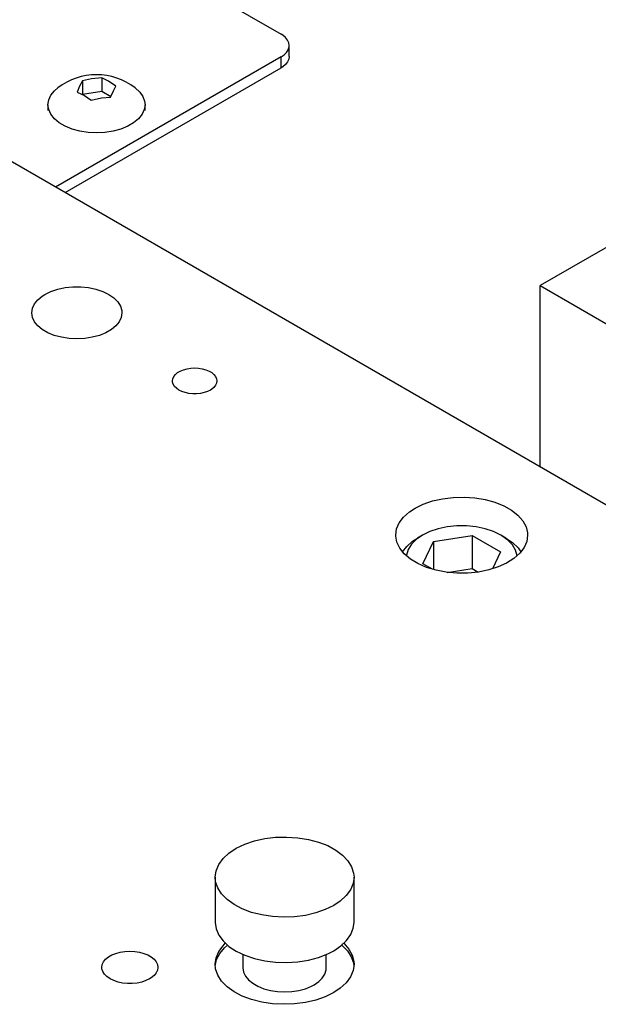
# Model space of a CAD drawing. Header units: inches. Extents: x 3 to 351, y 4 to 271.
# Tile 242 of 256: x 52.53 to 55.14, y 258.65 to 263.08. Entities that reach past the tile are written whole.
import ezdxf

# ---------------------------------------------------------------- set-up
doc = ezdxf.new("R2010")
doc.units = ezdxf.units.IN
doc.header["$LTSCALE"] = 0.5
doc.header["$MEASUREMENT"] = 0
doc.layers.add('DSS', color=7, linetype='Continuous')

msp = doc.modelspace()

# ---------------------------------------------------------------- linework, layer by layer
at = {"layer": 'DSS', "color": 176, "linetype": 'Continuous'}
for p, q in [((51.7663, 264.1326), (53.7108, 263.0099)), ((53.7182, 263.0053), (53.7108, 263.0099)), ((53.7307, 262.995), (53.7182, 263.0053)), ((53.7399, 262.9836), (53.7307, 262.995)), ((53.7455, 262.9714), (53.7399, 262.9836)), ((53.7474, 262.9589), (53.7455, 262.9714)), ((53.7248, 262.9175), (53.7357, 262.9284)), ((53.7357, 262.9284), (53.7432, 262.9402)), ((53.7432, 262.9402), (53.7469, 262.9526)), ((53.7469, 262.9526), (53.7474, 262.9589)), ((53.7474, 262.9099), (53.7474, 262.9589)), ((53.7108, 262.9079), (52.6961, 262.3221)), ((53.7108, 262.9079), (53.7248, 262.9175)), ((53.7399, 262.8852), (53.7307, 262.8738)), ((53.7455, 262.8974), (53.7399, 262.8852)), ((53.7474, 262.9099), (53.7455, 262.8974)), ((52.7385, 262.2976), (53.7108, 262.8589)), ((53.7182, 262.8635), (53.7108, 262.8589)), ((53.7307, 262.8738), (53.7182, 262.8635))]:
    msp.add_line(p, q, dxfattribs=at)
at = {"layer": 'DSS', "color": 9, "linetype": 'Continuous'}
for p, q in [((58.6606, 258.8785), (51.7309, 262.8793)), ((55.9382, 262.4915), (54.8775, 261.8791)), ((52.6751, 261.8527), (52.7057, 261.8629)), ((52.7057, 261.8629), (52.739, 261.8699)), ((52.739, 261.8699), (52.7739, 261.8735)), ((52.7739, 261.8735), (52.8093, 261.8735)), ((52.8093, 261.8735), (52.8441, 261.8699)), ((52.8441, 261.8699), (52.8774, 261.8629)), ((52.8774, 261.8629), (52.9081, 261.8527)), ((54.8775, 261.0626), (54.8775, 261.8791)), ((54.8775, 261.8791), (55.7614, 261.3688)), ((52.6007, 261.7968), (52.6157, 261.8153)), ((52.6157, 261.8153), (52.636, 261.832)), ((52.636, 261.832), (52.6479, 261.8396)), ((52.6479, 261.8396), (52.6751, 261.8527)), ((52.9081, 261.8527), (52.9352, 261.8396)), ((52.9352, 261.8396), (52.958, 261.8239)), ((52.958, 261.8239), (52.9757, 261.8062)), ((52.5884, 261.7567), (52.5915, 261.777)), ((52.5915, 261.777), (52.6007, 261.7968)), ((52.9757, 261.8062), (52.9878, 261.787)), ((52.9878, 261.787), (52.9939, 261.7669)), ((52.5915, 261.7363), (52.5884, 261.7567)), ((52.6007, 261.7165), (52.5915, 261.7363)), ((52.9916, 261.7363), (52.9824, 261.7165)), ((52.9947, 261.7567), (52.9916, 261.7363)), ((52.9939, 261.7669), (52.9947, 261.7567)), ((52.6157, 261.698), (52.6007, 261.7165)), ((52.636, 261.6813), (52.6157, 261.698)), ((52.661, 261.6668), (52.636, 261.6813)), ((52.9472, 261.6813), (52.9221, 261.6668)), ((52.9675, 261.698), (52.9472, 261.6813)), ((52.9824, 261.7165), (52.9675, 261.698)), ((52.69, 261.6551), (52.661, 261.6668)), ((52.7221, 261.6465), (52.69, 261.6551)), ((52.7563, 261.6412), (52.7221, 261.6465)), ((52.7916, 261.6394), (52.7563, 261.6412)), ((52.8268, 261.6412), (52.7916, 261.6394)), ((52.861, 261.6465), (52.8268, 261.6412)), ((52.8931, 261.6551), (52.861, 261.6465)), ((52.9221, 261.6668), (52.8931, 261.6551)), ((53.2716, 261.5007), (53.2875, 261.505)), ((53.2875, 261.505), (53.3044, 261.5076)), ((53.3044, 261.5076), (53.3219, 261.5085)), ((53.3219, 261.5085), (53.3393, 261.5076)), ((53.3393, 261.5076), (53.3563, 261.505)), ((53.3563, 261.505), (53.3721, 261.5007)), ((53.2214, 261.4505), (53.2229, 261.4605)), ((53.2229, 261.4605), (53.2275, 261.4703)), ((53.2275, 261.4703), (53.2349, 261.4795)), ((53.2349, 261.4795), (53.2449, 261.4878)), ((53.2449, 261.4878), (53.2573, 261.4949)), ((53.2573, 261.4949), (53.2716, 261.5007)), ((53.3721, 261.5007), (53.3865, 261.4949)), ((53.3865, 261.4949), (53.3989, 261.4878)), ((53.3989, 261.4878), (53.4089, 261.4795)), ((53.4089, 261.4795), (53.4163, 261.4703)), ((53.4163, 261.4703), (53.4209, 261.4605)), ((53.4209, 261.4605), (53.4224, 261.4505)), ((53.2218, 261.4454), (53.2214, 261.4505)), ((53.2248, 261.4355), (53.2218, 261.4454)), ((53.2308, 261.426), (53.2248, 261.4355)), ((53.2396, 261.4172), (53.2308, 261.426)), ((53.2508, 261.4094), (53.2396, 261.4172)), ((53.4089, 261.4215), (53.3989, 261.4132)), ((53.4163, 261.4306), (53.4089, 261.4215)), ((53.4209, 261.4404), (53.4163, 261.4306)), ((53.4224, 261.4505), (53.4209, 261.4404)), ((53.2642, 261.4029), (53.2508, 261.4094)), ((53.2794, 261.3979), (53.2642, 261.4029)), ((53.2959, 261.3944), (53.2794, 261.3979)), ((53.3131, 261.3927), (53.2959, 261.3944)), ((53.3307, 261.3927), (53.3131, 261.3927)), ((53.3479, 261.3944), (53.3307, 261.3927)), ((53.3644, 261.3979), (53.3479, 261.3944)), ((53.3795, 261.4029), (53.3644, 261.3979)), ((53.393, 261.4094), (53.3795, 261.4029)), ((53.3989, 261.4132), (53.393, 261.4094)), ((54.4859, 260.9264), (54.5345, 260.9277)), ((54.5345, 260.9277), (54.5829, 260.9244)), ((54.3141, 260.8777), (54.3512, 260.8958)), ((54.3512, 260.8958), (54.393, 260.9103)), ((54.393, 260.9103), (54.4383, 260.9206)), ((54.4383, 260.9206), (54.4859, 260.9264)), ((54.5829, 260.9244), (54.6297, 260.9166)), ((54.6297, 260.9166), (54.6736, 260.9045)), ((54.6736, 260.9045), (54.7135, 260.8884)), ((54.7135, 260.8884), (54.7483, 260.8687)), ((54.2624, 260.8375), (54.2889, 260.8611)), ((54.2889, 260.8611), (54.3141, 260.8777)), ((54.7483, 260.8687), (54.7771, 260.846)), ((54.7771, 260.846), (54.799, 260.821)), ((54.2311, 260.7845), (54.243, 260.8117)), ((54.243, 260.8117), (54.2624, 260.8375)), ((54.799, 260.821), (54.8136, 260.7941)), ((54.2271, 260.7565), (54.2311, 260.7845)), ((54.2272, 260.7527), (54.2271, 260.7565)), ((54.2322, 260.7248), (54.2272, 260.7527)), ((54.8136, 260.7941), (54.8204, 260.7663)), ((54.8209, 260.7565), (54.8169, 260.7284)), ((54.8204, 260.7663), (54.8209, 260.7565)), ((54.2451, 260.6977), (54.2322, 260.7248)), ((54.8169, 260.7284), (54.805, 260.7012)), ((54.2655, 260.6721), (54.2451, 260.6977)), ((54.2929, 260.6489), (54.2655, 260.6721)), ((54.7856, 260.6754), (54.7591, 260.6518)), ((54.805, 260.7012), (54.7856, 260.6754)), ((54.3264, 260.6285), (54.2929, 260.6489)), ((54.3653, 260.6116), (54.3264, 260.6285)), ((54.7263, 260.631), (54.6881, 260.6136)), ((54.7591, 260.6518), (54.7263, 260.631)), ((54.4085, 260.5986), (54.3653, 260.6116)), ((54.4547, 260.5898), (54.4085, 260.5986)), ((54.5028, 260.5855), (54.4547, 260.5898)), ((54.5515, 260.5858), (54.5028, 260.5855)), ((54.5995, 260.5907), (54.5515, 260.5858)), ((54.6454, 260.6001), (54.5995, 260.5907)), ((54.6881, 260.6136), (54.6454, 260.6001)), ((53.5476, 259.3662), (53.5906, 259.3808)), ((53.5906, 259.3808), (53.6372, 259.3913)), ((53.6372, 259.3913), (53.6861, 259.3973)), ((53.6861, 259.3973), (53.736, 259.3987)), ((53.736, 259.3987), (53.7856, 259.3956)), ((53.7856, 259.3956), (53.8338, 259.3879)), ((53.8338, 259.3879), (53.8792, 259.3759)), ((53.4761, 259.3262), (53.509, 259.3479)), ((53.509, 259.3479), (53.5476, 259.3662)), ((53.8792, 259.3759), (53.9207, 259.3598)), ((53.9207, 259.3598), (53.9573, 259.3402)), ((53.9573, 259.3402), (53.988, 259.3174)), ((53.4301, 259.2752), (53.4495, 259.3017)), ((53.4495, 259.3017), (53.4761, 259.3262)), ((53.988, 259.3174), (54.0119, 259.2921)), ((54.0119, 259.2921), (54.0286, 259.2649)), ((53.4142, 259.2184), (53.4182, 259.2472)), ((53.4182, 259.2472), (53.4301, 259.2752)), ((54.0286, 259.2649), (54.0376, 259.2366)), ((53.4142, 259.2184), (53.4142, 259.0143)), ((53.4163, 259.1976), (53.4142, 259.2184)), ((54.0392, 259.2184), (54.0352, 259.1897)), ((54.0376, 259.2366), (54.0392, 259.2184)), ((54.0392, 259.0143), (54.0392, 259.2184)), ((53.426, 259.1693), (53.4163, 259.1976)), ((53.4434, 259.1423), (53.426, 259.1693)), ((54.0233, 259.1616), (54.0039, 259.1351)), ((54.0352, 259.1897), (54.0233, 259.1616)), ((53.468, 259.1172), (53.4434, 259.1423)), ((53.4993, 259.0947), (53.468, 259.1172)), ((54.0039, 259.1351), (53.9773, 259.1106)), ((53.5364, 259.0753), (53.4993, 259.0947)), ((53.5783, 259.0596), (53.5364, 259.0753)), ((53.9096, 259.0721), (53.8669, 259.0572)), ((53.9477, 259.0908), (53.9096, 259.0721)), ((53.9773, 259.1106), (53.9477, 259.0908)), ((53.624, 259.048), (53.5783, 259.0596)), ((53.6723, 259.0407), (53.624, 259.048)), ((53.7221, 259.038), (53.6723, 259.0407)), ((53.7719, 259.0399), (53.7221, 259.038)), ((53.8206, 259.0463), (53.7719, 259.0399)), ((53.8669, 259.0572), (53.8206, 259.0463)), ((53.4142, 259.0143), (53.4182, 258.9855)), ((53.4182, 258.9855), (53.4301, 258.9575)), ((54.0248, 258.9601), (54.0359, 258.9882)), ((54.0359, 258.9882), (54.0392, 259.0143)), ((53.4301, 258.9575), (53.4495, 258.9309)), ((54.006, 258.9333), (54.0248, 258.9601)), ((53.4301, 258.8833), (53.4495, 258.9098)), ((53.4348, 258.8746), (53.4564, 258.9006)), ((53.4495, 258.9309), (53.4761, 258.9065)), ((53.4495, 258.9098), (53.4599, 258.9204)), ((53.4564, 258.9006), (53.469, 258.9122)), ((53.4761, 258.9065), (53.509, 258.8848)), ((53.9477, 258.8867), (53.9801, 258.9087)), ((53.9801, 258.9087), (54.006, 258.9333)), ((53.9844, 258.9122), (54.0093, 258.8872)), ((53.9936, 258.9204), (54.0161, 258.8946)), ((54.0161, 258.8946), (54.0312, 258.8671)), ((52.9118, 258.8371), (52.9211, 258.8486)), ((52.9211, 258.8486), (52.9337, 258.859)), ((52.9337, 258.859), (52.9492, 258.8679)), ((52.9492, 258.8679), (52.9672, 258.8752)), ((52.9672, 258.8752), (52.9871, 258.8806)), ((52.9871, 258.8806), (53.0083, 258.8838)), ((53.0083, 258.8838), (53.0302, 258.8849)), ((53.0302, 258.8849), (53.0521, 258.8838)), ((53.0521, 258.8838), (53.0733, 258.8806)), ((53.0733, 258.8806), (53.0932, 258.8752)), ((53.0932, 258.8752), (53.1112, 258.8679)), ((53.1112, 258.8679), (53.1267, 258.859)), ((53.1267, 258.859), (53.1393, 258.8486)), ((53.1393, 258.8486), (53.1486, 258.8371)), ((53.4142, 258.8265), (53.4182, 258.8552)), ((53.4145, 258.8183), (53.4208, 258.8469)), ((53.4182, 258.8552), (53.4301, 258.8833)), ((53.4208, 258.8469), (53.4348, 258.8746)), ((53.509, 258.8848), (53.5476, 258.8665)), ((53.5392, 258.8699), (53.5392, 258.8102)), ((53.5476, 258.8665), (53.5906, 258.8519)), ((53.5906, 258.8519), (53.6372, 258.8414)), ((53.8338, 258.8448), (53.8792, 258.8568)), ((53.8792, 258.8568), (53.9207, 258.8728)), ((53.9142, 258.8102), (53.9142, 258.8699)), ((53.9207, 258.8728), (53.9477, 258.8867)), ((54.0093, 258.8872), (54.0269, 258.8602)), ((54.0269, 258.8602), (54.0369, 258.832)), ((54.0312, 258.8671), (54.0385, 258.8386)), ((52.9042, 258.8122), (52.9061, 258.8248)), ((52.9047, 258.8059), (52.9042, 258.8122)), ((52.9085, 258.7934), (52.9047, 258.8059)), ((52.9061, 258.8248), (52.9118, 258.8371)), ((53.1486, 258.8371), (53.1543, 258.8248)), ((53.1543, 258.8248), (53.1562, 258.8122)), ((53.1562, 258.8122), (53.1543, 258.7996)), ((53.4163, 258.8057), (53.4142, 258.8265)), ((53.426, 258.7774), (53.4163, 258.8057)), ((53.5392, 258.8102), (53.5421, 258.7914)), ((53.6372, 258.8414), (53.6861, 258.8354)), ((53.6861, 258.8354), (53.736, 258.8339)), ((53.736, 258.8339), (53.7856, 258.8371)), ((53.7856, 258.8371), (53.8338, 258.8448)), ((53.9135, 258.8007), (53.9142, 258.8102)), ((54.0392, 258.8265), (54.0352, 258.7977)), ((54.0369, 258.832), (54.0389, 258.8183)), ((54.0385, 258.8386), (54.0392, 258.8265)), ((52.916, 258.7815), (52.9085, 258.7934)), ((52.927, 258.7705), (52.916, 258.7815)), ((52.9411, 258.7608), (52.927, 258.7705)), ((52.9579, 258.7526), (52.9411, 258.7608)), ((53.1193, 258.7608), (53.1025, 258.7526)), ((53.1267, 258.7654), (53.1193, 258.7608)), ((53.1393, 258.7758), (53.1267, 258.7654)), ((53.1486, 258.7873), (53.1393, 258.7758)), ((53.1543, 258.7996), (53.1486, 258.7873)), ((53.4434, 258.7503), (53.426, 258.7774)), ((53.5421, 258.7914), (53.5505, 258.7731)), ((53.5505, 258.7731), (53.5643, 258.756)), ((53.8803, 258.7481), (53.8966, 258.7644)), ((53.8966, 258.7644), (53.9078, 258.7821)), ((53.9078, 258.7821), (53.9135, 258.8007)), ((54.0233, 258.7697), (54.0039, 258.7431)), ((54.0352, 258.7977), (54.0233, 258.7697)), ((52.977, 258.7463), (52.9579, 258.7526)), ((52.9976, 258.7419), (52.977, 258.7463)), ((53.0192, 258.7397), (52.9976, 258.7419)), ((53.0412, 258.7397), (53.0192, 258.7397)), ((53.0628, 258.7419), (53.0412, 258.7397)), ((53.0835, 258.7463), (53.0628, 258.7419)), ((53.1025, 258.7526), (53.0835, 258.7463)), ((53.468, 258.7252), (53.4434, 258.7503)), ((53.4993, 258.7027), (53.468, 258.7252)), ((53.5643, 258.756), (53.5831, 258.7406)), ((53.5831, 258.7406), (53.6062, 258.7272)), ((53.6062, 258.7272), (53.633, 258.7164)), ((53.633, 258.7164), (53.6626, 258.7084)), ((53.7908, 258.7084), (53.8205, 258.7164)), ((53.8205, 258.7164), (53.8472, 258.7272)), ((53.8472, 258.7272), (53.8593, 258.7336)), ((53.8593, 258.7336), (53.8803, 258.7481)), ((53.9773, 258.7187), (53.9477, 258.6989)), ((54.0039, 258.7431), (53.9773, 258.7187)), ((53.5364, 258.6834), (53.4993, 258.7027)), ((53.5783, 258.6677), (53.5364, 258.6834)), ((53.6626, 258.7084), (53.6942, 258.7035)), ((53.6942, 258.7035), (53.7267, 258.7019)), ((53.7267, 258.7019), (53.7593, 258.7035)), ((53.7593, 258.7035), (53.7908, 258.7084)), ((53.9096, 258.6802), (53.8669, 258.6652)), ((53.9477, 258.6989), (53.9096, 258.6802)), ((53.624, 258.6561), (53.5783, 258.6677)), ((53.6723, 258.6488), (53.624, 258.6561)), ((53.7221, 258.6461), (53.6723, 258.6488)), ((53.7719, 258.648), (53.7221, 258.6461)), ((53.8206, 258.6544), (53.7719, 258.648)), ((53.8669, 258.6652), (53.8206, 258.6544))]:
    msp.add_line(p, q, dxfattribs=at)
at = {"layer": 'DSS', "color": 96, "linetype": 'Continuous'}
msp.add_line((53.7108, 262.8589), (53.7108, 262.9079), dxfattribs=at)
at = {"layer": 'DSS', "color": 136, "linetype": 'Continuous'}
for p, q in [((52.8163, 262.8001), (52.8042, 262.777)), ((52.8581, 262.8096), (52.8163, 262.8001)), ((52.8163, 262.8001), (52.8163, 262.7409)), ((52.9033, 262.8136), (52.8581, 262.8096)), ((52.9033, 262.8136), (52.9033, 262.7544)), ((52.9339, 262.7989), (52.9033, 262.8136)), ((52.9669, 262.7768), (52.9339, 262.7989)), ((52.6746, 262.7359), (52.6907, 262.7558)), ((52.6907, 262.7558), (52.7054, 262.7686)), ((52.8042, 262.777), (52.793, 262.7499)), ((52.793, 262.7499), (52.8261, 262.7338)), ((52.8163, 262.7409), (52.9033, 262.7544)), ((52.9033, 262.7544), (52.945, 262.7303)), ((52.9436, 262.7266), (52.9558, 262.7557)), ((52.9558, 262.7557), (52.9669, 262.7768)), ((53.0545, 262.7686), (53.0747, 262.75)), ((53.0747, 262.75), (53.0889, 262.7296)), ((52.6615, 262.6927), (52.6648, 262.7146)), ((52.6648, 262.7146), (52.6746, 262.7359)), ((52.8156, 262.7396), (52.8163, 262.7409)), ((52.8261, 262.7338), (52.8566, 262.7131)), ((52.8566, 262.7131), (52.9019, 262.7231)), ((52.9019, 262.7231), (52.9436, 262.7266)), ((53.0889, 262.7296), (53.0968, 262.7081)), ((53.0968, 262.7081), (53.0985, 262.6927)), ((52.6615, 262.6927), (52.6615, 262.6674)), ((52.6648, 262.6708), (52.6615, 262.6927)), ((52.6746, 262.6496), (52.6648, 262.6708)), ((53.0951, 262.6708), (53.0853, 262.6496)), ((53.0985, 262.6927), (53.0951, 262.6708)), ((53.0985, 262.6674), (53.0985, 262.6927)), ((52.6907, 262.6297), (52.6746, 262.6496)), ((52.7126, 262.6117), (52.6907, 262.6297)), ((52.7395, 262.5961), (52.7126, 262.6117)), ((53.0473, 262.6117), (53.0204, 262.5961)), ((53.0692, 262.6297), (53.0473, 262.6117)), ((53.0853, 262.6496), (53.0692, 262.6297)), ((52.7707, 262.5835), (52.7395, 262.5961)), ((52.8052, 262.5742), (52.7707, 262.5835)), ((52.842, 262.5685), (52.8052, 262.5742)), ((52.88, 262.5666), (52.842, 262.5685)), ((52.9179, 262.5685), (52.88, 262.5666)), ((52.9547, 262.5742), (52.9179, 262.5685)), ((52.9892, 262.5835), (52.9547, 262.5742)), ((53.0204, 262.5961), (52.9892, 262.5835))]:
    msp.add_line(p, q, dxfattribs=at)
at = {"layer": 'DSS', "color": 132, "linetype": 'Continuous'}
for p, q in [((54.5022, 260.7982), (54.4593, 260.7938)), ((54.5458, 260.7982), (54.5022, 260.7982)), ((54.5887, 260.7938), (54.5458, 260.7982)), ((54.3472, 260.7565), (54.3192, 260.7372)), ((54.3472, 260.7565), (54.3251, 260.7437)), ((54.3806, 260.7726), (54.3472, 260.7565)), ((54.3472, 260.7565), (54.3472, 260.7565)), ((54.4183, 260.7852), (54.3806, 260.7726)), ((54.3964, 260.7281), (54.5707, 260.755)), ((54.4593, 260.7938), (54.4183, 260.7852)), ((54.5707, 260.755), (54.6982, 260.6814)), ((54.5707, 260.755), (54.5707, 260.6064)), ((54.6296, 260.7852), (54.5887, 260.7938)), ((54.6674, 260.7726), (54.6296, 260.7852)), ((54.7008, 260.7565), (54.6674, 260.7726)), ((54.7229, 260.7437), (54.7008, 260.7565)), ((54.7049, 260.754), (54.7008, 260.7565)), ((54.7321, 260.7344), (54.7049, 260.754)), ((54.2575, 260.6809), (54.2764, 260.706)), ((54.2764, 260.706), (54.3024, 260.7289)), ((54.2974, 260.7154), (54.2825, 260.6918)), ((54.3192, 260.7372), (54.2974, 260.7154)), ((54.3024, 260.7289), (54.3251, 260.7437)), ((54.3497, 260.6274), (54.3964, 260.7281)), ((54.3964, 260.7281), (54.3964, 260.6017)), ((54.7229, 260.7437), (54.7534, 260.7228)), ((54.753, 260.7123), (54.7321, 260.7344)), ((54.7669, 260.6884), (54.753, 260.7123)), ((54.7534, 260.7228), (54.7775, 260.6992)), ((54.2749, 260.667), (54.2745, 260.6636)), ((54.2825, 260.6918), (54.2749, 260.667)), ((54.6982, 260.6814), (54.6628, 260.605)), ((54.7735, 260.6636), (54.7669, 260.6884)), ((54.7775, 260.6992), (54.7904, 260.6809)), ((54.3923, 260.6028), (54.3497, 260.6274)), ((54.4593, 260.5892), (54.5707, 260.6064)), ((54.5707, 260.6064), (54.5982, 260.5905))]:
    msp.add_line(p, q, dxfattribs=at)
at = {"layer": 'DSS', "color": 136, "linetype": 'Continuous'}
msp.add_arc((52.88, 262.541), 0.2868, 52.5142, 127.4858, dxfattribs=at)

doc.saveas('drawing.dxf')
